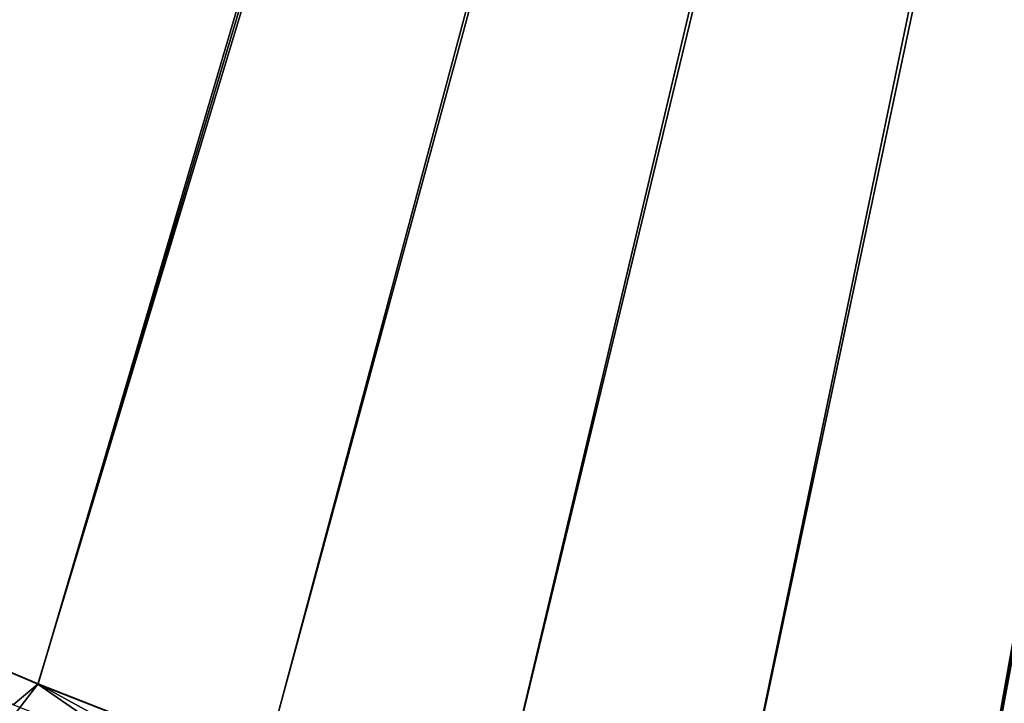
# Model space of a CAD drawing. Header units: metres. Extents: x 0 to 1400, y -1400 to 0.
# Tile 63 of 256: x 502 to 552, y -1119 to -1085. Entities that reach past the tile are written whole.
import ezdxf

# ---------------------------------------------------------------- set-up
doc = ezdxf.new("R2010")
doc.units = ezdxf.units.M

msp = doc.modelspace()

# ---------------------------------------------------------------- linework, layer by layer
at = {"layer": 'None'}
for points in [[(437.62262, -1085.189087, -503.477753), (427.350189, -1078.574829, -503.477753), (623.519592, -709.021912, -503.477753)], [(427.364655, -1078.584351, -500.477753), (437.632721, -1085.189819, -500.477753), (626.615967, -709.269348, -500.477753)], [(448.078186, -1091.505249, -503.477753), (437.62262, -1085.189087, -503.477753), (623.519592, -709.021912, -503.477753)], [(626.615967, -709.269348, -500.477753), (437.632721, -1085.189819, -500.477753), (448.083527, -1091.50061, -500.477753)], [(623.519592, -709.021912, -503.477753), (458.707916, -1097.518188, -503.477753), (448.078186, -1091.505249, -503.477753)], [(448.083527, -1091.50061, -500.477753), (458.708282, -1097.512573, -500.477753), (626.615967, -709.269348, -500.477753)], [(469.502716, -1103.224731, -503.477753), (458.707916, -1097.518188, -503.477753), (623.519592, -709.021912, -503.477753)], [(458.708282, -1097.512573, -500.477753), (469.498291, -1103.221558, -500.477753), (626.615967, -709.269348, -500.477753)], [(626.615967, -709.269348, -500.477753), (469.498291, -1103.221558, -500.477753), (480.444855, -1108.623169, -500.477753)], [(480.453552, -1108.622314, -503.477753), (469.502716, -1103.224731, -503.477753), (623.519592, -709.021912, -503.477753)], [(480.444855, -1108.623169, -500.477753), (491.539185, -1113.713257, -500.477753), (626.615967, -709.269348, -500.477753)], [(623.519592, -709.021912, -503.477753), (491.551361, -1113.70813, -503.477753), (480.453552, -1108.622314, -503.477753)], [(491.539185, -1113.713257, -500.477753), (502.772583, -1118.487549, -500.477753), (626.615967, -709.269348, -500.477753)], [(502.78714, -1118.47937, -503.477753), (491.551361, -1113.70813, -503.477753), (623.519592, -709.021912, -503.477753)], [(626.615967, -709.269348, -500.477753), (502.772583, -1118.487549, -500.477753), (514.136353, -1122.941772, -500.477753)], [(624.214722, -711.682922, -503.477753), (502.78714, -1118.47937, -503.477753), (623.519592, -709.021912, -503.477753)], [(514.136353, -1122.941772, -500.477753), (525.621521, -1127.072388, -500.477753), (626.615967, -709.269348, -500.477753)], [(525.621521, -1127.072388, -500.477753), (537.218872, -1130.877808, -500.477753), (626.615967, -709.269348, -500.477753)], [(626.615967, -709.269348, -500.477753), (537.218872, -1130.877808, -500.477753), (548.918823, -1134.357056, -500.477753)], [(626.615967, -709.269348, -500.477753), (548.918823, -1134.357056, -500.477753), (627.612122, -711.903931, -500.477753)], [(514.151794, -1122.933228, -503.477753), (502.78714, -1118.47937, -503.477753), (624.214722, -711.682922, -503.477753)], [(525.63623, -1127.067017, -503.477753), (514.151794, -1122.933228, -503.477753), (624.214722, -711.682922, -503.477753)], [(624.214722, -711.682922, -503.477753), (537.231506, -1130.877808, -503.477753), (525.63623, -1127.067017, -503.477753)], [(548.928528, -1134.362915, -503.477753), (537.231506, -1130.877808, -503.477753), (624.214722, -711.682922, -503.477753)], [(560.718201, -1137.519531, -503.477753), (548.928528, -1134.362915, -503.477753), (624.214722, -711.682922, -503.477753)], [(548.918823, -1134.357056, -500.477753), (560.711853, -1137.509033, -500.477753), (627.612122, -711.903931, -500.477753)], [(502.772583, -1118.487549, -500.477753), (491.539185, -1113.713257, -500.477753), (501.081818, -1120.690063, -500.375427)], [(491.551361, -1113.70813, -503.477753), (502.78714, -1118.47937, -503.477753), (501.526886, -1119.54834, -503.450165)], [(512.464478, -1125.180176, -500.374542), (502.772583, -1118.487549, -500.477753), (501.081818, -1120.690063, -500.375427)], [(502.78714, -1118.47937, -503.477753), (512.877869, -1124.019653, -503.449982), (501.526886, -1119.54834, -503.450165)], [(514.136353, -1122.941772, -500.477753), (502.772583, -1118.487549, -500.477753), (512.464478, -1125.180176, -500.374542)], [(502.78714, -1118.47937, -503.477753), (514.151794, -1122.933228, -503.477753), (512.877869, -1124.019653, -503.449982)]]:
    msp.add_3dface(points, dxfattribs=at)

doc.saveas('drawing.dxf')
